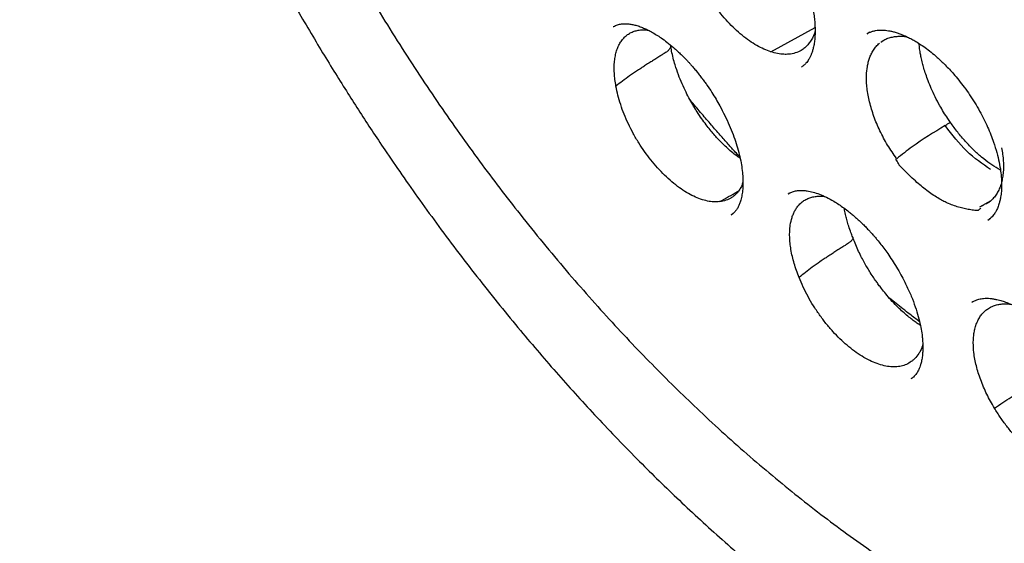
# Model space of a CAD drawing. Header units: millimetres. Extents: x 8 to 718, y 12 to 784.
# Tile 18 of 58: x 641.06 to 654.18, y 314.6 to 321.58. Entities that reach past the tile are written whole.
import ezdxf

# ---------------------------------------------------------------- set-up
doc = ezdxf.new("R2010")
doc.units = ezdxf.units.MM

msp = doc.modelspace()

# ---------------------------------------------------------------- linework, layer by layer
at = {"color": 7, "linetype": 'Continuous', "lineweight": 30}
for p, q in [((648.971, 321.485), (648.977, 321.488)), ((651.072, 321.149), (651.659, 321.474)), ((652.391, 321.41), (652.353, 321.389)), ((651.477, 320.945), (651.493, 320.957)), ((651.478, 320.948), (651.477, 320.947)), ((654.131, 319.573), (654.098, 319.59)), ((651.301, 319.253), (651.307, 319.257)), ((651.31, 319.261), (651.305, 319.258)), ((653.857, 319.083), (654.008, 319.168)), ((653.899, 319.098), (653.858, 319.084)), ((650.545, 318.98), (650.538, 318.975)), ((650.539, 318.974), (650.57, 318.997)), ((653.963, 318.904), (653.996, 318.93)), ((653.965, 318.905), (653.963, 318.904)), ((653.779, 317.826), (653.751, 317.81)), ((652.94, 316.789), (652.955, 316.801)), ((652.942, 316.793), (652.939, 316.79))]:
    msp.add_line(p, q, dxfattribs=at)
for points, knots in [([(647.472, 343.321), (647.46, 343.32), (647.429, 343.317), (647.379, 343.311), (647.319, 343.304), (647.254, 343.295), (647.182, 343.285), (647.103, 343.274), (647.018, 343.26), (646.903, 343.24), (646.764, 343.214), (646.625, 343.183), (646.512, 343.157), (646.424, 343.135), (646.339, 343.112), (646.257, 343.089), (646.178, 343.066), (646.105, 343.043), (646.042, 343.023), (645.989, 343.006), (645.947, 342.992), (645.915, 342.98), (645.885, 342.97), (645.851, 342.958), (645.806, 342.942), (645.751, 342.921), (645.686, 342.896), (645.61, 342.866), (645.526, 342.831), (645.434, 342.791), (645.338, 342.747), (645.241, 342.701), (645.111, 342.637), (644.948, 342.55), (644.793, 342.461), (644.675, 342.389), (644.597, 342.339), (644.523, 342.29), (644.457, 342.246), (644.405, 342.209), (644.365, 342.181), (644.337, 342.161), (644.314, 342.144), (644.293, 342.129), (644.266, 342.109), (644.23, 342.082), (644.184, 342.047), (644.128, 342.004), (644.065, 341.953), (643.994, 341.896), (643.92, 341.832), (643.844, 341.766), (643.745, 341.677), (643.626, 341.565), (643.49, 341.429), (643.373, 341.305), (643.274, 341.196), (643.192, 341.101), (643.118, 341.013), (643.051, 340.931), (642.992, 340.855), (642.937, 340.784), (642.884, 340.713), (642.828, 340.637), (642.768, 340.552), (642.703, 340.458), (642.634, 340.355), (642.561, 340.241), (642.48, 340.109), (642.39, 339.956), (642.293, 339.781), (642.193, 339.591), (642.109, 339.42), (642.041, 339.273), (641.988, 339.155), (641.935, 339.032), (641.883, 338.905), (641.834, 338.78), (641.788, 338.659), (641.752, 338.56), (641.724, 338.48), (641.702, 338.418), (641.682, 338.359), (641.664, 338.305), (641.649, 338.257), (641.637, 338.22), (641.629, 338.194), (641.623, 338.176), (641.617, 338.158), (641.609, 338.132), (641.597, 338.092), (641.582, 338.042), (641.563, 337.98), (641.542, 337.906), (641.519, 337.823), (641.493, 337.73), (641.466, 337.628), (641.438, 337.514), (641.408, 337.392), (641.371, 337.229), (641.329, 337.031), (641.285, 336.803), (641.247, 336.585), (641.215, 336.377), (641.187, 336.18), (641.164, 335.998), (641.145, 335.831), (641.13, 335.678), (641.116, 335.532), (641.104, 335.386), (641.092, 335.222), (641.081, 335.035), (641.071, 334.823), (641.063, 334.595), (641.059, 334.349), (641.058, 334.086), (641.062, 333.805), (641.07, 333.542), (641.08, 333.307), (641.091, 333.113), (641.103, 332.932), (641.115, 332.766), (641.128, 332.614), (641.14, 332.477), (641.152, 332.354), (641.162, 332.258), (641.17, 332.184), (641.176, 332.13), (641.181, 332.083), (641.185, 332.046), (641.189, 332.016), (641.192, 331.987), (641.197, 331.947), (641.204, 331.889), (641.214, 331.81), (641.226, 331.713), (641.242, 331.591), (641.263, 331.446), (641.287, 331.283), (641.313, 331.117), (641.34, 330.949), (641.369, 330.778), (641.416, 330.519), (641.484, 330.165), (641.58, 329.714), (641.688, 329.251), (641.807, 328.78), (641.937, 328.306), (642.076, 327.836), (642.228, 327.353), (642.395, 326.858), (642.576, 326.352), (642.766, 325.851), (642.965, 325.354), (643.167, 324.876), (643.37, 324.415), (643.575, 323.972), (643.788, 323.528), (643.994, 323.116), (644.19, 322.737), (644.374, 322.395), (644.557, 322.062), (644.738, 321.742), (644.917, 321.435), (645.093, 321.141), (645.264, 320.862), (645.43, 320.598), (645.592, 320.344), (645.756, 320.094), (645.942, 319.816), (646.154, 319.506), (646.394, 319.165), (646.647, 318.817), (646.912, 318.464), (647.183, 318.112), (647.457, 317.768), (647.725, 317.442), (647.985, 317.134), (648.238, 316.843), (648.494, 316.557), (648.758, 316.27), (649.034, 315.979), (649.309, 315.697), (649.583, 315.426), (649.853, 315.167), (650.133, 314.905), (650.424, 314.642), (650.722, 314.381), (651.022, 314.129), (651.316, 313.889), (651.604, 313.662), (651.885, 313.449), (652.158, 313.249), (652.423, 313.061), (652.631, 312.919), (652.779, 312.82), (652.867, 312.763), (652.943, 312.713), (653.007, 312.672), (653.054, 312.642), (653.087, 312.621), (653.108, 312.608), (653.123, 312.599), (653.137, 312.59), (653.153, 312.58), (653.18, 312.563), (653.218, 312.54), (653.266, 312.51), (653.325, 312.474), (653.395, 312.431), (653.475, 312.383), (653.567, 312.329), (653.631, 312.291), (653.665, 312.272)], [0, 0, 0, 0, 0.001091, 0.002716, 0.004741, 0.00687, 0.009314, 0.012075, 0.015151, 0.018318, 0.024352, 0.030137, 0.033463, 0.0367, 0.03985, 0.042911, 0.045883, 0.048669, 0.051061, 0.053053, 0.054644, 0.055835, 0.056796, 0.057996, 0.059754, 0.061884, 0.064384, 0.067257, 0.070562, 0.074229, 0.078022, 0.081878, 0.085798, 0.09368, 0.101805, 0.105128, 0.108493, 0.111807, 0.114685, 0.117087, 0.11864, 0.119898, 0.120862, 0.121675, 0.122682, 0.124403, 0.126515, 0.129018, 0.131914, 0.135202, 0.138816, 0.142405, 0.145917, 0.15303, 0.159808, 0.166248, 0.170944, 0.17532, 0.179329, 0.182971, 0.186254, 0.18931, 0.192183, 0.195424, 0.198965, 0.202842, 0.207056, 0.211607, 0.216492, 0.222671, 0.229281, 0.236319, 0.243783, 0.247819, 0.251968, 0.256228, 0.260599, 0.264935, 0.268966, 0.272689, 0.274828, 0.276851, 0.278758, 0.280548, 0.282153, 0.283358, 0.284181, 0.284628, 0.285025, 0.285922, 0.287175, 0.288783, 0.290746, 0.293065, 0.295739, 0.298586, 0.301749, 0.305228, 0.309025, 0.312921, 0.320015, 0.326736, 0.333087, 0.339067, 0.34467, 0.349894, 0.354471, 0.358709, 0.362606, 0.366533, 0.370767, 0.376047, 0.381734, 0.387825, 0.394315, 0.401199, 0.408489, 0.416193, 0.421513, 0.426459, 0.431025, 0.43521, 0.439014, 0.442436, 0.445477, 0.448137, 0.449638, 0.450984, 0.452152, 0.453078, 0.453754, 0.45437, 0.455209, 0.456731, 0.458678, 0.461052, 0.463852, 0.4677, 0.471699, 0.475741, 0.479826, 0.483954, 0.488125, 0.49865, 0.509435, 0.520476, 0.53173, 0.542922, 0.554002, 0.564995, 0.576991, 0.588884, 0.60067, 0.612354, 0.624073, 0.634579, 0.645144, 0.655766, 0.666444, 0.67487, 0.683302, 0.691476, 0.699318, 0.706991, 0.714346, 0.721378, 0.72808, 0.734452, 0.740819, 0.7474, 0.756078, 0.765089, 0.774426, 0.784084, 0.793846, 0.803489, 0.813019, 0.821659, 0.830214, 0.838689, 0.847355, 0.856409, 0.865843, 0.874181, 0.882792, 0.891675, 0.900828, 0.910246, 0.919602, 0.928702, 0.937544, 0.946129, 0.954458, 0.962531, 0.97035, 0.973354, 0.976019, 0.978316, 0.980244, 0.981802, 0.982589, 0.983232, 0.98373, 0.983954, 0.984438, 0.985246, 0.986379, 0.987837, 0.989619, 0.991726, 0.994159, 0.996917, 1, 1, 1, 1]), ([(647.729, 341.927), (647.736, 341.928), (647.751, 341.93), (647.784, 341.933), (647.826, 341.937), (647.879, 341.942), (647.95, 341.946), (648.036, 341.951), (648.138, 341.954), (648.26, 341.957), (648.404, 341.957), (648.573, 341.954), (648.758, 341.945), (648.957, 341.931), (649.146, 341.913), (649.319, 341.893), (649.476, 341.871), (649.639, 341.845), (649.809, 341.815), (649.986, 341.78), (650.163, 341.741), (650.337, 341.7), (650.5, 341.658), (650.654, 341.615), (650.798, 341.573), (650.932, 341.532), (651.062, 341.491), (651.187, 341.449), (651.305, 341.408), (651.408, 341.371), (651.492, 341.34), (651.559, 341.315), (651.61, 341.295), (651.652, 341.279), (651.686, 341.266), (651.715, 341.254), (651.747, 341.242), (651.788, 341.225), (651.842, 341.203), (651.906, 341.177), (652.049, 341.117), (652.267, 341.021), (652.579, 340.876), (652.915, 340.708), (653.275, 340.515), (653.576, 340.344), (653.816, 340.2), (653.995, 340.09), (654.179, 339.973), (654.371, 339.848), (654.574, 339.712), (654.786, 339.565), (655.008, 339.406), (655.243, 339.233), (655.493, 339.043), (655.756, 338.835), (656.028, 338.612), (656.311, 338.373), (656.602, 338.118), (656.887, 337.859), (657.164, 337.598), (657.432, 337.337), (657.705, 337.062), (657.984, 336.773), (658.267, 336.47), (658.554, 336.151), (658.844, 335.817), (659.128, 335.48), (659.403, 335.141), (659.67, 334.802), (659.938, 334.449), (660.205, 334.086), (660.466, 333.718), (660.718, 333.351), (660.96, 332.987), (661.193, 332.624), (661.439, 332.228), (661.696, 331.798), (661.96, 331.336), (662.211, 330.88), (662.447, 330.429), (662.671, 329.985), (662.881, 329.548), (663.079, 329.118), (663.264, 328.697), (663.438, 328.285), (663.6, 327.881), (663.751, 327.487), (663.892, 327.103), (664.022, 326.728), (664.142, 326.366), (664.252, 326.017), (664.352, 325.681), (664.446, 325.352), (664.533, 325.026), (664.616, 324.698), (664.695, 324.365), (664.77, 324.027), (664.846, 323.655), (664.922, 323.249), (664.994, 322.807), (665.057, 322.361), (665.11, 321.91), (665.148, 321.5), (665.174, 321.131), (665.191, 320.804), (665.201, 320.476), (665.205, 320.148), (665.202, 319.849), (665.194, 319.586), (665.185, 319.364), (665.172, 319.161), (665.159, 318.976), (665.144, 318.81), (665.129, 318.661), (665.115, 318.529), (665.101, 318.414), (665.089, 318.316), (665.078, 318.241), (665.071, 318.186), (665.065, 318.148), (665.06, 318.111), (665.053, 318.069), (665.045, 318.015), (665.034, 317.95), (665.022, 317.878), (665.009, 317.799), (664.993, 317.711), (664.974, 317.613), (664.953, 317.508), (664.92, 317.349), (664.871, 317.137), (664.806, 316.881), (664.735, 316.632), (664.659, 316.389), (664.575, 316.143), (664.493, 315.926), (664.417, 315.737), (664.348, 315.576), (664.274, 315.415), (664.198, 315.257), (664.121, 315.108), (664.047, 314.972), (663.978, 314.849), (663.913, 314.741), (663.854, 314.645), (663.801, 314.562), (663.754, 314.491), (663.714, 314.432), (663.68, 314.384), (663.661, 314.357), (663.652, 314.345)], [0, 0, 0, 0, 0.001223, 0.002734, 0.004542, 0.006653, 0.009066, 0.012547, 0.016328, 0.02041, 0.026088, 0.03226, 0.038928, 0.046091, 0.053749, 0.059031, 0.064526, 0.070234, 0.076153, 0.082286, 0.088532, 0.09447, 0.100052, 0.105278, 0.110147, 0.11466, 0.118816, 0.123257, 0.127203, 0.130654, 0.133609, 0.135631, 0.137331, 0.138709, 0.139802, 0.140669, 0.141599, 0.143023, 0.144802, 0.146935, 0.149423, 0.158944, 0.168589, 0.180232, 0.19205, 0.204044, 0.209831, 0.215658, 0.221637, 0.227949, 0.234595, 0.241575, 0.248891, 0.256541, 0.264914, 0.273654, 0.282762, 0.292237, 0.30208, 0.312289, 0.321281, 0.33054, 0.340065, 0.349858, 0.359917, 0.370244, 0.380837, 0.391697, 0.401655, 0.411826, 0.422213, 0.432813, 0.443437, 0.453718, 0.463848, 0.473827, 0.483654, 0.496191, 0.508472, 0.520498, 0.532269, 0.543784, 0.555044, 0.566048, 0.576797, 0.58729, 0.597527, 0.607509, 0.617235, 0.626705, 0.63592, 0.644702, 0.653239, 0.661529, 0.669761, 0.678144, 0.686678, 0.695364, 0.704202, 0.715526, 0.72709, 0.738893, 0.750934, 0.763215, 0.772113, 0.781133, 0.790273, 0.799535, 0.808881, 0.815849, 0.822323, 0.828303, 0.83379, 0.838784, 0.843285, 0.847292, 0.850806, 0.853828, 0.856356, 0.857744, 0.85894, 0.859956, 0.861171, 0.862888, 0.865108, 0.867274, 0.869768, 0.872592, 0.875746, 0.879193, 0.882735, 0.891325, 0.900257, 0.908521, 0.917056, 0.925863, 0.934943, 0.940984, 0.94714, 0.953411, 0.959793, 0.965938, 0.97161, 0.97681, 0.981537, 0.985793, 0.989577, 0.992889, 0.99573, 0.9981, 1, 1, 1, 1]), ([(647.997, 341.724), (647.987, 341.723), (647.962, 341.721), (647.922, 341.717), (647.872, 341.711), (647.813, 341.705), (647.747, 341.696), (647.671, 341.686), (647.588, 341.673), (647.497, 341.659), (647.372, 341.637), (647.221, 341.606), (647.057, 341.568), (646.91, 341.53), (646.781, 341.492), (646.662, 341.455), (646.552, 341.419), (646.452, 341.383), (646.362, 341.349), (646.281, 341.317), (646.205, 341.285), (646.125, 341.251), (646.036, 341.211), (645.934, 341.163), (645.82, 341.106), (645.696, 341.04), (645.593, 340.983), (645.514, 340.936), (645.46, 340.903), (645.405, 340.869), (645.349, 340.834), (645.296, 340.798), (645.246, 340.765), (645.203, 340.736), (645.166, 340.71), (645.135, 340.688), (645.11, 340.67), (645.09, 340.656), (645.067, 340.639), (645.035, 340.615), (644.991, 340.581), (644.937, 340.54), (644.875, 340.491), (644.806, 340.435), (644.733, 340.373), (644.647, 340.298), (644.551, 340.21), (644.451, 340.114), (644.36, 340.022), (644.276, 339.934), (644.198, 339.849), (644.127, 339.768), (644.064, 339.695), (644.009, 339.628), (643.958, 339.565), (643.911, 339.505), (643.864, 339.444), (643.817, 339.381), (643.761, 339.305), (643.697, 339.215), (643.624, 339.107), (643.548, 338.99), (643.47, 338.864), (643.389, 338.728), (643.308, 338.582), (643.225, 338.426), (643.156, 338.288), (643.1, 338.17), (643.056, 338.076), (643.013, 337.979), (642.972, 337.885), (642.936, 337.796), (642.903, 337.715), (642.874, 337.641), (642.849, 337.577), (642.83, 337.525), (642.815, 337.484), (642.803, 337.451), (642.791, 337.417), (642.776, 337.374), (642.757, 337.32), (642.735, 337.257), (642.712, 337.185), (642.687, 337.107), (642.66, 337.022), (642.634, 336.936), (642.609, 336.849), (642.585, 336.763), (642.562, 336.677), (642.526, 336.54), (642.48, 336.352), (642.428, 336.112), (642.38, 335.869), (642.337, 335.616), (642.3, 335.371), (642.27, 335.136), (642.245, 334.914), (642.226, 334.714), (642.213, 334.542), (642.203, 334.404), (642.196, 334.276), (642.19, 334.163), (642.186, 334.067), (642.183, 333.985), (642.181, 333.913), (642.179, 333.853), (642.178, 333.803), (642.178, 333.764), (642.177, 333.733), (642.176, 333.695), (642.176, 333.642), (642.175, 333.567), (642.175, 333.478), (642.175, 333.373), (642.177, 333.254), (642.179, 333.12), (642.185, 332.934), (642.195, 332.693), (642.212, 332.397), (642.236, 332.081), (642.268, 331.748), (642.308, 331.395), (642.358, 331.023), (642.416, 330.648), (642.482, 330.269), (642.555, 329.889), (642.639, 329.494), (642.734, 329.084), (642.841, 328.662), (642.96, 328.227), (643.091, 327.781), (643.236, 327.321), (643.388, 326.873), (643.544, 326.438), (643.702, 326.02), (643.869, 325.599), (644.044, 325.182), (644.224, 324.77), (644.421, 324.341), (644.635, 323.894), (644.867, 323.433), (645.105, 322.98), (645.351, 322.535), (645.602, 322.096), (645.86, 321.666), (646.121, 321.246), (646.386, 320.837), (646.652, 320.442), (646.919, 320.06), (647.187, 319.69), (647.455, 319.332), (647.737, 318.969), (648.032, 318.604), (648.339, 318.236), (648.646, 317.883), (648.952, 317.543), (649.257, 317.218), (649.56, 316.906), (649.861, 316.607), (650.173, 316.309), (650.497, 316.011), (650.836, 315.713), (651.176, 315.426), (651.52, 315.149), (651.867, 314.882), (652.216, 314.626), (652.565, 314.383), (652.913, 314.152), (653.247, 313.943), (653.482, 313.804), (653.617, 313.726), (653.664, 313.699), (653.707, 313.675), (653.743, 313.655), (653.776, 313.636), (653.816, 313.614), (653.869, 313.585), (653.935, 313.549), (654.011, 313.508), (654.094, 313.465), (654.18, 313.42), (654.294, 313.361), (654.438, 313.29), (654.613, 313.205), (654.799, 313.119), (655.012, 313.025), (655.248, 312.926), (655.501, 312.827), (655.748, 312.736), (655.99, 312.653), (656.226, 312.579), (656.456, 312.512), (656.649, 312.461), (656.804, 312.423), (656.918, 312.397), (657.022, 312.374), (657.114, 312.355), (657.194, 312.339), (657.266, 312.325), (657.336, 312.313), (657.406, 312.301), (657.488, 312.287), (657.584, 312.273), (657.697, 312.257), (657.818, 312.241), (657.948, 312.227), (658.087, 312.214), (658.236, 312.203), (658.395, 312.194), (658.566, 312.188), (658.733, 312.187), (658.892, 312.189), (659.043, 312.194), (659.17, 312.201), (659.271, 312.209), (659.342, 312.215), (659.407, 312.221), (659.464, 312.227), (659.515, 312.233), (659.558, 312.238), (659.593, 312.242), (659.626, 312.247), (659.661, 312.252), (659.704, 312.258), (659.756, 312.266), (659.819, 312.276), (659.887, 312.287), (659.995, 312.307), (660.134, 312.336), (660.298, 312.375), (660.448, 312.414), (660.583, 312.454), (660.704, 312.492), (660.811, 312.529), (660.906, 312.563), (660.988, 312.594), (661.051, 312.619), (661.097, 312.638), (661.128, 312.651), (661.16, 312.664), (661.197, 312.68), (661.24, 312.699), (661.292, 312.723), (661.35, 312.749), (661.412, 312.779), (661.49, 312.818), (661.583, 312.866), (661.69, 312.924), (661.797, 312.985), (661.887, 313.04), (661.963, 313.088), (662.024, 313.127), (662.086, 313.168), (662.148, 313.211), (662.211, 313.255), (662.268, 313.297), (662.318, 313.334), (662.358, 313.364), (662.39, 313.389), (662.414, 313.408), (662.435, 313.424), (662.459, 313.443), (662.49, 313.468), (662.53, 313.501), (662.578, 313.541), (662.634, 313.59), (662.698, 313.646), (662.766, 313.709), (662.838, 313.776), (662.91, 313.847), (662.984, 313.921), (663.055, 313.996), (663.124, 314.07), (663.188, 314.142), (663.25, 314.214), (663.319, 314.295), (663.393, 314.387), (663.472, 314.489), (663.544, 314.585), (663.589, 314.648), (663.611, 314.678)], [0, 0, 0, 0, 0.0007605, 0.0017869, 0.0030802, 0.0046409, 0.0064367, 0.0084915, 0.0108054, 0.0133785, 0.0161527, 0.0214052, 0.0263164, 0.030413, 0.0342376, 0.03779, 0.0410703, 0.0441324, 0.0468979, 0.0493668, 0.0515794, 0.054012, 0.0568023, 0.0599504, 0.0636616, 0.0676673, 0.071964, 0.0737316, 0.0755442, 0.0774016, 0.079304, 0.0811931, 0.0828897, 0.0843809, 0.0856669, 0.0867476, 0.087623, 0.0882931, 0.0888794, 0.0900969, 0.0916868, 0.093649, 0.0958694, 0.0984289, 0.1012196, 0.1039644, 0.1081568, 0.1122016, 0.1156882, 0.1190573, 0.1223079, 0.125361, 0.127964, 0.1303528, 0.1325271, 0.1345663, 0.1366565, 0.1388055, 0.1410299, 0.1442888, 0.1477845, 0.1515168, 0.15548, 0.1596519, 0.1640302, 0.1686151, 0.1734062, 0.1759983, 0.1786469, 0.1813521, 0.1840246, 0.186438, 0.1885812, 0.1906069, 0.1923126, 0.1936982, 0.1947638, 0.195514, 0.1963151, 0.1974187, 0.1988248, 0.2005334, 0.2023144, 0.2043366, 0.2065286, 0.2087075, 0.210864, 0.2129981, 0.2151099, 0.2171993, 0.2230456, 0.2287093, 0.2342527, 0.2400422, 0.2461378, 0.2508782, 0.2557884, 0.2608683, 0.2639414, 0.2669675, 0.2697147, 0.2721749, 0.2741289, 0.2758541, 0.2773506, 0.2786183, 0.2796573, 0.2804727, 0.2810717, 0.2815781, 0.2828323, 0.2843848, 0.2862356, 0.2883847, 0.2908321, 0.2935777, 0.2965783, 0.302202, 0.3081393, 0.3143902, 0.3209546, 0.3278325, 0.3350239, 0.3425287, 0.3494788, 0.3566777, 0.3641253, 0.3718217, 0.3797667, 0.387812, 0.3960972, 0.4046223, 0.4133872, 0.4210124, 0.4288102, 0.436662, 0.4444361, 0.4521325, 0.4597511, 0.4686303, 0.4774016, 0.4860651, 0.4946206, 0.5032209, 0.5117095, 0.5200863, 0.5283513, 0.5365047, 0.5444038, 0.5521952, 0.5598789, 0.5674549, 0.5759333, 0.5842727, 0.5924732, 0.6005347, 0.6084574, 0.6162411, 0.6238859, 0.6313919, 0.6398004, 0.6481364, 0.6564892, 0.664859, 0.6732459, 0.6816501, 0.6900718, 0.6983422, 0.7066296, 0.7139368, 0.7150863, 0.7162361, 0.7173298, 0.7181745, 0.7187541, 0.7197288, 0.721003, 0.7225766, 0.7244348, 0.7264173, 0.7284803, 0.7306238, 0.7345684, 0.7387596, 0.7431973, 0.7478817, 0.7540695, 0.7601534, 0.7661235, 0.7719797, 0.777722, 0.7833504, 0.7888347, 0.7919415, 0.7947743, 0.7973329, 0.7996174, 0.8016278, 0.8033461, 0.8050409, 0.8068046, 0.8086445, 0.8112294, 0.8140592, 0.8171341, 0.8204541, 0.8240192, 0.8277912, 0.8319061, 0.8363669, 0.8411738, 0.8449886, 0.8489965, 0.8531974, 0.8552442, 0.8571993, 0.8589605, 0.8605277, 0.861901, 0.8630803, 0.8640656, 0.8648604, 0.8657598, 0.8669517, 0.868407, 0.8701444, 0.8721456, 0.8741687, 0.879235, 0.8839336, 0.8882644, 0.8922274, 0.8958225, 0.899002, 0.9018437, 0.9043478, 0.9065143, 0.9075985, 0.9085729, 0.9094686, 0.9105677, 0.9119377, 0.9135469, 0.9154174, 0.9174125, 0.9193943, 0.9229003, 0.9263638, 0.9298153, 0.9334339, 0.9354398, 0.9375014, 0.9396187, 0.9417917, 0.9440205, 0.9461648, 0.9478934, 0.949334, 0.9504865, 0.9513511, 0.9519374, 0.9527739, 0.9539318, 0.9554111, 0.9572119, 0.9593341, 0.9617777, 0.9645427, 0.9672258, 0.9701549, 0.9731718, 0.9760849, 0.9788938, 0.9815985, 0.9841989, 0.9866951, 0.9904072, 0.993862, 0.9970596, 1, 1, 1, 1]), ([(653.55, 323.983), (653.561, 323.989), (653.582, 324.001), (653.615, 324.015), (653.649, 324.025), (653.681, 324.031), (653.721, 324.036), (653.764, 324.038), (653.812, 324.035), (653.859, 324.029), (653.91, 324.019), (653.963, 324.004), (654.019, 323.986), (654.07, 323.966), (654.113, 323.946), (654.149, 323.929), (654.189, 323.908), (654.238, 323.88), (654.302, 323.84), (654.374, 323.79), (654.452, 323.729), (654.541, 323.652), (654.641, 323.554), (654.737, 323.448), (654.82, 323.344), (654.892, 323.247), (654.962, 323.143), (655.029, 323.033), (655.09, 322.921), (655.144, 322.81), (655.189, 322.704), (655.227, 322.604), (655.262, 322.496), (655.292, 322.384), (655.315, 322.27), (655.329, 322.169), (655.336, 322.081), (655.338, 322.003), (655.336, 321.932), (655.329, 321.862), (655.317, 321.791), (655.3, 321.727), (655.28, 321.673), (655.26, 321.629), (655.241, 321.597), (655.224, 321.572), (655.211, 321.554), (655.195, 321.535), (655.175, 321.514), (655.151, 321.493), (655.132, 321.48), (655.123, 321.473)], [0, 0, 0, 0, 0.021868, 0.041396, 0.058581, 0.07342, 0.086266, 0.106057, 0.124062, 0.1421, 0.159119, 0.177592, 0.196737, 0.21325, 0.226739, 0.237184, 0.246988, 0.263094, 0.281981, 0.303651, 0.327247, 0.352089, 0.384901, 0.419698, 0.444012, 0.469215, 0.495307, 0.52229, 0.549442, 0.575381, 0.600055, 0.623341, 0.645255, 0.675595, 0.70295, 0.727514, 0.7518, 0.771638, 0.79187, 0.813138, 0.835718, 0.860016, 0.882146, 0.900324, 0.919142, 0.927019, 0.936482, 0.94852, 0.963125, 0.980287, 1, 1, 1, 1]), ([(649.932, 323.472), (649.94, 323.476), (649.955, 323.484), (649.979, 323.495), (650.003, 323.503), (650.031, 323.508), (650.055, 323.512), (650.087, 323.515), (650.13, 323.515), (650.184, 323.509), (650.241, 323.497), (650.294, 323.482), (650.348, 323.462), (650.398, 323.441), (650.442, 323.419), (650.487, 323.395), (650.538, 323.365), (650.599, 323.325), (650.67, 323.274), (650.749, 323.211), (650.831, 323.138), (650.911, 323.059), (650.988, 322.978), (651.074, 322.876), (651.169, 322.753), (651.267, 322.606), (651.357, 322.454), (651.428, 322.316), (651.483, 322.194), (651.525, 322.089), (651.563, 321.981), (651.596, 321.873), (651.622, 321.768), (651.639, 321.674), (651.651, 321.592), (651.657, 321.521), (651.66, 321.457), (651.66, 321.394), (651.657, 321.329), (651.649, 321.262), (651.637, 321.204), (651.624, 321.156), (651.61, 321.116), (651.597, 321.086), (651.584, 321.062), (651.573, 321.042), (651.557, 321.019), (651.537, 320.994), (651.511, 320.969), (651.49, 320.954), (651.479, 320.946)], [0, 0, 0, 0, 0.021562, 0.03941, 0.053539, 0.064695, 0.075236, 0.085361, 0.108507, 0.13361, 0.153491, 0.17332, 0.192209, 0.209466, 0.22404, 0.236338, 0.252678, 0.271689, 0.293381, 0.317759, 0.344819, 0.36919, 0.393767, 0.418293, 0.454976, 0.491555, 0.528051, 0.564466, 0.5887, 0.612893, 0.636938, 0.664212, 0.689446, 0.712532, 0.733447, 0.752224, 0.768955, 0.786455, 0.806182, 0.827902, 0.850157, 0.868899, 0.886803, 0.903082, 0.911287, 0.922497, 0.936994, 0.954754, 0.975757, 1, 1, 1, 1]), ([(651.072, 321.149), (651.041, 321.16), (650.978, 321.182), (650.882, 321.232), (650.784, 321.294), (650.687, 321.368), (650.59, 321.453), (650.495, 321.549), (650.404, 321.655), (650.318, 321.769), (650.232, 321.895), (650.146, 322.032), (650.085, 322.14), (650.052, 322.201), (650.046, 322.213), (650.045, 322.215), (650.044, 322.215), (650.044, 322.216), (650.044, 322.216), (650.044, 322.219), (650.04, 322.231), (650.034, 322.258), (650.028, 322.283), (650.024, 322.298)], [0, 0, 0, 0, 0.080048, 0.160357, 0.24043, 0.321329, 0.40247, 0.483355, 0.565415, 0.647772, 0.730002, 0.826575, 0.923145, 0.941514, 0.945801, 0.945934, 0.946016, 0.946103, 0.946382, 0.947497, 0.951958, 0.9698, 1, 1, 1, 1]), ([(648.97, 321.485), (648.98, 321.49), (648.998, 321.5), (649.026, 321.51), (649.052, 321.517), (649.077, 321.521), (649.099, 321.523), (649.117, 321.524), (649.132, 321.524), (649.147, 321.524), (649.166, 321.522), (649.19, 321.52), (649.216, 321.515), (649.252, 321.508), (649.299, 321.495), (649.358, 321.473), (649.417, 321.447), (649.479, 321.415), (649.543, 321.377), (649.612, 321.332), (649.689, 321.276), (649.762, 321.216), (649.825, 321.16), (649.873, 321.114), (649.914, 321.074), (649.949, 321.038), (649.979, 321.005), (650.008, 320.973), (650.041, 320.935), (650.078, 320.891), (650.116, 320.844), (650.152, 320.797), (650.186, 320.751), (650.231, 320.688), (650.282, 320.61), (650.339, 320.518), (650.397, 320.416), (650.457, 320.301), (650.516, 320.173), (650.567, 320.048), (650.61, 319.926), (650.644, 319.809), (650.669, 319.697), (650.686, 319.592), (650.696, 319.493), (650.7, 319.402), (650.696, 319.317), (650.686, 319.239), (650.672, 319.174), (650.654, 319.122), (650.636, 319.081), (650.617, 319.05), (650.601, 319.029), (650.588, 319.013), (650.575, 319), (650.559, 318.987), (650.548, 318.98), (650.542, 318.976)], [0, 0, 0, 0, 0.022992, 0.042819, 0.059453, 0.072863, 0.083343, 0.091889, 0.098573, 0.104964, 0.113652, 0.124685, 0.136266, 0.146887, 0.168788, 0.189388, 0.209753, 0.229893, 0.250613, 0.271143, 0.295019, 0.322274, 0.339193, 0.354176, 0.367155, 0.37812, 0.387356, 0.39576, 0.406747, 0.419903, 0.432879, 0.445329, 0.457254, 0.468655, 0.493209, 0.514951, 0.535553, 0.565958, 0.595784, 0.625049, 0.653775, 0.681989, 0.709688, 0.736872, 0.763532, 0.789649, 0.815788, 0.84265, 0.87046, 0.892133, 0.914069, 0.934641, 0.943837, 0.953067, 0.965188, 0.98084, 1, 1, 1, 1]), ([(649.006, 320.69), (649.001, 320.72), (648.991, 320.779), (648.983, 320.865), (648.981, 320.947), (648.986, 321.024), (648.997, 321.097), (649.013, 321.163), (649.036, 321.223), (649.065, 321.277), (649.1, 321.323), (649.139, 321.363), (649.184, 321.395), (649.234, 321.419), (649.288, 321.435), (649.346, 321.442), (649.395, 321.443), (649.425, 321.439), (649.433, 321.438)], [0, 0, 0, 0, 0.063947, 0.1288065, 0.1941294, 0.2604047, 0.3246414, 0.3893283, 0.4545341, 0.5208094, 0.5849882, 0.6496159, 0.7149388, 0.781214, 0.8454508, 0.9101377, 0.9753435, 1, 1, 1, 1]), ([(651.66, 321.42), (651.659, 321.416), (651.651, 321.389), (651.632, 321.345), (651.601, 321.29), (651.565, 321.242), (651.523, 321.201), (651.468, 321.162), (651.397, 321.13), (651.319, 321.115), (651.239, 321.114), (651.16, 321.123), (651.101, 321.14), (651.072, 321.149)], [0, 0, 0, 0, 0.015039, 0.102169, 0.186544, 0.271508, 0.357387, 0.444518, 0.571069, 0.699642, 0.786773, 0.892797, 1, 1, 1, 1]), ([(652.354, 321.39), (652.365, 321.397), (652.386, 321.409), (652.423, 321.423), (652.464, 321.433), (652.506, 321.439), (652.544, 321.44), (652.58, 321.438), (652.617, 321.434), (652.658, 321.427), (652.704, 321.417), (652.752, 321.402), (652.799, 321.386), (652.841, 321.369), (652.875, 321.354), (652.905, 321.339), (652.942, 321.321), (652.991, 321.294), (653.055, 321.255), (653.127, 321.205), (653.206, 321.145), (653.296, 321.069), (653.397, 320.973), (653.493, 320.87), (653.577, 320.769), (653.65, 320.675), (653.721, 320.575), (653.789, 320.469), (653.853, 320.361), (653.91, 320.253), (653.96, 320.147), (654.003, 320.044), (654.045, 319.93), (654.083, 319.807), (654.114, 319.678), (654.134, 319.562), (654.143, 319.468), (654.146, 319.394), (654.145, 319.338), (654.143, 319.291), (654.139, 319.249), (654.132, 319.206), (654.123, 319.162), (654.111, 319.121), (654.1, 319.088), (654.089, 319.061), (654.078, 319.038), (654.066, 319.016), (654.053, 318.995), (654.037, 318.973), (654.017, 318.949), (653.993, 318.925), (653.973, 318.911), (653.963, 318.903)], [0, 0, 0, 0, 0.026267, 0.049414, 0.069456, 0.087091, 0.10303, 0.117353, 0.132504, 0.147405, 0.163858, 0.181624, 0.197731, 0.211298, 0.222301, 0.23092, 0.239805, 0.256316, 0.275659, 0.29781, 0.321647, 0.346584, 0.379313, 0.413801, 0.437783, 0.462552, 0.488108, 0.514453, 0.540757, 0.566355, 0.591229, 0.615252, 0.638433, 0.671663, 0.703089, 0.732737, 0.759916, 0.778133, 0.794587, 0.809515, 0.821573, 0.83508, 0.852908, 0.869813, 0.88361, 0.894932, 0.907223, 0.916207, 0.927276, 0.941205, 0.957976, 0.977574, 1, 1, 1, 1]), ([(652.746, 319.726), (652.725, 319.755), (652.684, 319.813), (652.626, 319.905), (652.572, 319.999), (652.524, 320.095), (652.48, 320.192), (652.443, 320.288), (652.411, 320.385), (652.385, 320.48), (652.365, 320.573), (652.351, 320.663), (652.344, 320.75), (652.344, 320.848), (652.352, 320.935), (652.368, 321.01), (652.385, 321.066), (652.408, 321.121), (652.437, 321.173), (652.473, 321.223), (652.502, 321.25), (652.517, 321.263)], [0, 0, 0, 0, 0.051936, 0.10433, 0.157098, 0.21073, 0.262725, 0.315084, 0.367828, 0.42146, 0.473455, 0.525815, 0.578558, 0.632191, 0.712011, 0.754841, 0.797875, 0.842902, 0.894885, 0.947233, 1, 1, 1, 1]), ([(652.537, 321.278), (652.547, 321.285), (652.571, 321.304), (652.617, 321.326), (652.674, 321.344), (652.735, 321.355), (652.801, 321.358), (652.852, 321.355), (652.881, 321.349), (652.888, 321.347)], [0, 0, 0, 0, 0.100855, 0.269911, 0.440153, 0.611644, 0.786027, 0.955083, 1, 1, 1, 1]), ([(653.466, 320.206), (653.453, 320.224), (653.421, 320.269), (653.373, 320.344), (653.316, 320.441), (653.26, 320.546), (653.209, 320.657), (653.168, 320.757), (653.135, 320.847), (653.11, 320.927), (653.09, 321.001), (653.074, 321.069), (653.063, 321.126), (653.056, 321.169), (653.051, 321.206), (653.048, 321.235), (653.046, 321.253), (653.046, 321.259)], [0, 0, 0, 0, 0.052492, 0.136133, 0.21532, 0.326022, 0.427308, 0.519321, 0.602137, 0.675803, 0.740356, 0.812303, 0.868191, 0.908091, 0.941149, 0.980926, 1, 1, 1, 1]), ([(649.677, 321.146), (649.668, 321.14), (649.647, 321.126), (649.61, 321.102), (649.562, 321.072), (649.51, 321.039), (649.454, 321.004), (649.402, 320.971), (649.348, 320.936), (649.277, 320.889), (649.191, 320.83), (649.095, 320.761), (649.035, 320.713), (649.006, 320.69)], [0, 0, 0, 0, 0.04009, 0.095359, 0.165806, 0.251233, 0.326054, 0.411735, 0.483471, 0.568825, 0.725862, 0.869595, 1, 1, 1, 1]), ([(649.733, 321.238), (649.734, 321.233), (649.736, 321.22), (649.729, 321.199), (649.716, 321.18), (649.702, 321.165), (649.689, 321.154), (649.681, 321.148), (649.678, 321.146)], [0, 0, 0, 0, 0.162659, 0.413031, 0.620888, 0.786365, 0.911764, 1, 1, 1, 1]), ([(650.661, 319.729), (650.647, 319.738), (650.609, 319.764), (650.548, 319.813), (650.48, 319.873), (650.418, 319.933), (650.362, 319.991), (650.31, 320.049), (650.259, 320.11), (650.205, 320.179), (650.147, 320.259), (650.091, 320.342), (650.039, 320.427), (649.989, 320.515), (649.937, 320.614), (649.885, 320.725), (649.836, 320.847), (649.796, 320.962), (649.767, 321.068), (649.747, 321.156), (649.739, 321.212), (649.735, 321.238)], [0, 0, 0, 0, 0.031656, 0.089093, 0.142202, 0.19097, 0.235385, 0.275415, 0.315935, 0.361753, 0.412876, 0.46932, 0.515292, 0.566802, 0.624743, 0.68909, 0.75981, 0.836891, 0.891852, 0.949715, 1, 1, 1, 1]), ([(650.387, 319.152), (650.362, 319.149), (650.31, 319.145), (650.225, 319.158), (650.135, 319.182), (650.042, 319.221), (649.947, 319.272), (649.85, 319.336), (649.752, 319.413), (649.654, 319.503), (649.559, 319.601), (649.47, 319.707), (649.387, 319.818), (649.308, 319.936), (649.235, 320.06), (649.17, 320.188), (649.113, 320.317), (649.067, 320.445), (649.03, 320.57), (649.014, 320.65), (649.006, 320.69)], [0, 0, 0, 0, 0.054899, 0.109981, 0.164895, 0.219715, 0.274697, 0.329516, 0.386208, 0.443093, 0.49978, 0.554208, 0.608801, 0.663234, 0.719623, 0.776191, 0.832562, 0.888308, 0.94424, 1, 1, 1, 1]), ([(650.657, 319.747), (650.636, 319.769), (650.584, 319.826), (650.497, 319.923), (650.39, 320.043), (650.274, 320.177), (650.147, 320.325), (650.052, 320.437), (650, 320.5), (649.993, 320.509)], [0, 0, 0, 0, 0.089116, 0.231592, 0.390645, 0.566274, 0.758481, 0.967265, 1, 1, 1, 1]), ([(653.392, 320.165), (653.243, 320.074), (653.02, 319.938), (652.815, 319.777), (652.747, 319.724)], [0, 0, 0, 0, 0.6674901, 1, 1, 1, 1]), ([(653.998, 319.58), (653.89, 319.654), (653.672, 319.802), (653.486, 320.044), (653.392, 320.165)], [0, 0, 0, 0, 0.4983704, 1, 1, 1, 1]), ([(653.393, 320.165), (653.4, 320.17), (653.416, 320.181), (653.436, 320.193), (653.452, 320.202), (653.462, 320.206), (653.464, 320.206), (653.465, 320.206)], [0, 0, 0, 0, 0.188137, 0.386608, 0.592618, 0.802613, 1, 1, 1, 1]), ([(654.098, 319.59), (654.062, 319.612), (653.989, 319.656), (653.879, 319.742), (653.769, 319.841), (653.662, 319.953), (653.559, 320.074), (653.496, 320.163), (653.465, 320.207)], [0, 0, 0, 0, 0.159788, 0.326206, 0.493415, 0.661444, 0.830287, 1, 1, 1, 1]), ([(654.145, 319.869), (654.15, 319.84), (654.161, 319.78), (654.169, 319.693), (654.171, 319.608), (654.167, 319.529), (654.156, 319.453), (654.139, 319.383), (654.115, 319.319), (654.086, 319.262), (654.05, 319.211), (654.013, 319.171), (653.975, 319.139), (653.95, 319.126), (653.937, 319.12)], [0, 0, 0, 0, 0.08355, 0.172606, 0.258845, 0.345844, 0.433463, 0.52252, 0.608759, 0.695601, 0.783377, 0.872433, 0.936025, 1, 1, 1, 1]), ([(653.314, 319.189), (653.289, 319.204), (653.24, 319.233), (653.166, 319.287), (653.091, 319.345), (653.013, 319.411), (652.932, 319.486), (652.855, 319.561), (652.806, 319.612), (652.784, 319.635), (652.783, 319.636), (652.782, 319.637), (652.782, 319.638), (652.781, 319.64), (652.777, 319.647), (652.761, 319.674), (652.747, 319.699), (652.736, 319.719)], [0, 0, 0, 0, 0.120253, 0.241321, 0.364333, 0.487802, 0.631777, 0.776205, 0.881887, 0.886488, 0.889677, 0.890087, 0.890528, 0.891923, 0.897506, 0.919837, 1, 1, 1, 1]), ([(650.698, 319.409), (650.695, 319.4), (650.686, 319.371), (650.663, 319.328), (650.631, 319.279), (650.592, 319.238), (650.552, 319.207), (650.499, 319.178), (650.446, 319.159), (650.402, 319.153), (650.387, 319.152)], [0, 0, 0, 0, 0.056289, 0.189105, 0.322849, 0.458033, 0.595187, 0.695706, 0.898056, 1, 1, 1, 1]), ([(651.3, 319.255), (651.308, 319.259), (651.321, 319.267), (651.344, 319.279), (651.371, 319.288), (651.399, 319.294), (651.429, 319.299), (651.462, 319.301), (651.505, 319.301), (651.56, 319.295), (651.632, 319.28), (651.718, 319.252), (651.81, 319.211), (651.898, 319.164), (651.976, 319.115), (652.043, 319.068), (652.103, 319.023), (652.155, 318.98), (652.201, 318.941), (652.248, 318.898), (652.295, 318.853), (652.339, 318.809), (652.377, 318.769), (652.407, 318.736), (652.432, 318.708), (652.458, 318.678), (652.494, 318.636), (652.538, 318.58), (652.59, 318.513), (652.645, 318.435), (652.702, 318.349), (652.761, 318.253), (652.827, 318.136), (652.894, 318.002), (652.957, 317.856), (653.007, 317.718), (653.045, 317.591), (653.07, 317.477), (653.083, 317.393), (653.09, 317.332), (653.093, 317.288), (653.096, 317.245), (653.096, 317.192), (653.093, 317.13), (653.086, 317.063), (653.074, 317.006), (653.061, 316.962), (653.049, 316.929), (653.037, 316.902), (653.026, 316.882), (653.012, 316.859), (652.992, 316.834), (652.969, 316.81), (652.952, 316.798), (652.943, 316.791)], [0, 0, 0, 0, 0.022711, 0.041232, 0.05556, 0.067572, 0.079001, 0.096932, 0.115962, 0.136311, 0.166415, 0.196386, 0.226847, 0.257833, 0.278238, 0.298379, 0.319152, 0.332369, 0.346154, 0.360509, 0.375438, 0.389294, 0.401768, 0.411009, 0.417681, 0.425831, 0.436127, 0.452593, 0.4704, 0.489053, 0.511274, 0.534585, 0.558918, 0.594841, 0.629247, 0.662152, 0.693403, 0.721985, 0.747775, 0.760068, 0.772224, 0.784434, 0.798289, 0.819845, 0.84452, 0.867772, 0.88517, 0.900724, 0.915366, 0.92984, 0.942985, 0.958156, 0.976988, 1, 1, 1, 1]), ([(650.387, 319.152), (650.467, 319.196), (650.55, 319.242), (650.632, 319.288), (650.636, 319.289)], [0, 0, 0, 0, 0.961895, 1, 1, 1, 1]), ([(651.448, 318.14), (651.435, 318.171), (651.411, 318.234), (651.381, 318.328), (651.356, 318.421), (651.337, 318.512), (651.325, 318.599), (651.32, 318.682), (651.321, 318.762), (651.329, 318.85), (651.346, 318.926), (651.37, 318.99), (651.392, 319.036), (651.421, 319.081), (651.457, 319.122), (651.499, 319.158), (651.548, 319.187), (651.601, 319.208), (651.658, 319.221), (651.718, 319.227), (651.761, 319.224), (651.782, 319.222)], [0, 0, 0, 0, 0.052047, 0.104553, 0.157432, 0.211179, 0.263273, 0.315732, 0.368612, 0.422359, 0.502349, 0.545271, 0.588396, 0.63352, 0.685567, 0.738073, 0.790952, 0.844699, 0.896805, 0.949276, 1, 1, 1, 1]), ([(653.87, 319.065), (653.857, 319.055), (653.844, 319.044), (653.831, 319.034), (653.83, 319.033), (653.83, 319.033), (653.829, 319.033), (653.827, 319.033), (653.82, 319.033), (653.79, 319.035), (653.737, 319.042), (653.665, 319.054), (653.591, 319.072), (653.516, 319.096), (653.444, 319.123), (653.376, 319.154), (653.335, 319.177), (653.314, 319.189)], [0, 0, 0, 0, 0.102117, 0.107823, 0.109783, 0.109908, 0.110407, 0.112401, 0.120379, 0.15229, 0.27998, 0.407656, 0.535645, 0.664783, 0.794434, 0.89697, 1, 1, 1, 1]), ([(652.162, 318.678), (652.154, 318.698), (652.134, 318.747), (652.109, 318.82), (652.086, 318.895), (652.068, 318.966), (652.056, 319.022), (652.05, 319.054), (652.049, 319.063)], [0, 0, 0, 0, 0.149799, 0.364832, 0.55826, 0.730437, 0.928753, 1, 1, 1, 1]), ([(652.161, 318.678), (652.162, 318.673), (652.164, 318.663), (652.156, 318.645), (652.143, 318.629), (652.129, 318.616), (652.116, 318.606), (652.108, 318.6), (652.105, 318.598)], [0, 0, 0, 0, 0.241907, 0.468584, 0.656768, 0.806584, 0.920115, 1, 1, 1, 1]), ([(653.063, 317.502), (653.056, 317.507), (653.033, 317.521), (652.992, 317.549), (652.938, 317.59), (652.877, 317.639), (652.813, 317.696), (652.743, 317.764), (652.672, 317.839), (652.604, 317.917), (652.55, 317.985), (652.507, 318.042), (652.47, 318.094), (652.429, 318.154), (652.387, 318.219), (652.346, 318.286), (652.308, 318.354), (652.269, 318.429), (652.229, 318.512), (652.192, 318.596), (652.172, 318.652), (652.162, 318.678)], [0, 0, 0, 0, 0.02037, 0.064179, 0.11427, 0.170425, 0.232371, 0.293243, 0.367795, 0.43482, 0.494294, 0.533924, 0.570353, 0.615183, 0.671557, 0.71556, 0.764704, 0.819004, 0.878494, 0.943243, 1, 1, 1, 1]), ([(652.104, 318.598), (652.096, 318.592), (652.074, 318.578), (652.037, 318.554), (651.99, 318.524), (651.939, 318.491), (651.884, 318.456), (651.832, 318.422), (651.779, 318.387), (651.709, 318.34), (651.625, 318.281), (651.532, 318.211), (651.475, 318.163), (651.448, 318.14)], [0, 0, 0, 0, 0.04009, 0.095359, 0.165806, 0.251233, 0.326054, 0.411735, 0.483471, 0.568825, 0.725862, 0.869595, 1, 1, 1, 1]), ([(652.956, 317.031), (652.936, 317.017), (652.897, 316.988), (652.828, 316.961), (652.751, 316.948), (652.668, 316.948), (652.58, 316.962), (652.486, 316.99), (652.388, 317.031), (652.286, 317.087), (652.185, 317.156), (652.086, 317.235), (651.99, 317.322), (651.896, 317.42), (651.804, 317.527), (651.717, 317.643), (651.636, 317.763), (651.564, 317.887), (651.5, 318.013), (651.465, 318.098), (651.448, 318.14)], [0, 0, 0, 0, 0.054899, 0.109981, 0.164895, 0.219715, 0.274697, 0.329516, 0.386208, 0.443093, 0.49978, 0.554208, 0.608801, 0.663234, 0.719623, 0.776191, 0.832562, 0.888308, 0.94424, 1, 1, 1, 1]), ([(653.052, 317.551), (653.009, 317.584), (652.904, 317.663), (652.771, 317.767), (652.68, 317.841), (652.651, 317.864)], [0, 0, 0, 0, 0.320338, 0.780783, 1, 1, 1, 1]), ([(653.751, 317.809), (653.761, 317.816), (653.78, 317.828), (653.811, 317.841), (653.841, 317.851), (653.874, 317.858), (653.908, 317.862), (653.946, 317.864), (653.991, 317.862), (654.036, 317.856), (654.088, 317.846), (654.147, 317.831), (654.21, 317.808), (654.265, 317.786), (654.312, 317.765), (654.354, 317.743), (654.401, 317.718), (654.459, 317.683), (654.529, 317.638), (654.609, 317.58), (654.703, 317.504), (654.809, 317.408), (654.91, 317.304), (654.999, 317.202), (655.076, 317.107), (655.151, 317.006), (655.225, 316.898), (655.293, 316.787), (655.355, 316.676), (655.408, 316.569), (655.453, 316.467), (655.496, 316.358), (655.533, 316.243), (655.564, 316.128), (655.584, 316.025), (655.597, 315.932), (655.604, 315.842), (655.604, 315.756), (655.596, 315.672), (655.582, 315.6), (655.564, 315.546), (655.546, 315.504), (655.529, 315.473), (655.512, 315.447), (655.498, 315.429), (655.482, 315.412), (655.464, 315.395), (655.451, 315.385), (655.445, 315.38)], [0, 0, 0, 0, 0.024044, 0.044627, 0.061718, 0.075594, 0.089828, 0.109456, 0.128623, 0.146422, 0.16285, 0.18626, 0.206396, 0.223569, 0.237769, 0.249309, 0.262893, 0.280072, 0.300857, 0.324876, 0.350312, 0.383772, 0.419099, 0.443693, 0.469103, 0.49531, 0.522296, 0.549954, 0.576785, 0.602251, 0.626359, 0.649123, 0.680756, 0.709392, 0.735049, 0.759839, 0.785215, 0.811331, 0.839308, 0.86926, 0.891589, 0.91097, 0.930547, 0.940232, 0.951526, 0.965256, 0.981418, 1, 1, 1, 1]), ([(654.051, 316.399), (654.033, 316.43), (653.996, 316.491), (653.948, 316.585), (653.904, 316.681), (653.866, 316.776), (653.834, 316.87), (653.808, 316.962), (653.788, 317.053), (653.773, 317.157), (653.767, 317.25), (653.77, 317.332), (653.777, 317.394), (653.789, 317.456), (653.807, 317.517), (653.833, 317.576), (653.865, 317.629), (653.903, 317.675), (653.946, 317.713), (653.995, 317.744), (654.049, 317.767), (654.107, 317.783), (654.17, 317.79), (654.223, 317.791), (654.256, 317.786), (654.267, 317.785)], [0, 0, 0, 0, 0.043972, 0.088332, 0.133008, 0.178417, 0.222429, 0.26675, 0.311425, 0.356834, 0.424415, 0.460678, 0.497112, 0.535236, 0.579208, 0.623568, 0.668244, 0.713653, 0.757675, 0.802005, 0.846661, 0.89207, 0.936092, 0.980422, 1, 1, 1, 1]), ([(653.095, 317.247), (653.093, 317.24), (653.086, 317.211), (653.068, 317.171), (653.036, 317.113), (652.999, 317.067), (652.967, 317.04), (652.956, 317.031)], [0, 0, 0, 0, 0.071663, 0.306595, 0.478601, 0.825204, 1, 1, 1, 1]), ([(654.051, 316.399), (654.125, 316.448), (654.344, 316.592), (654.565, 316.734), (654.711, 316.828)], [0, 0, 0, 0, 0.3366679, 1, 1, 1, 1]), ([(655.563, 315.764), (655.551, 315.739), (655.526, 315.69), (655.476, 315.63), (655.417, 315.582), (655.349, 315.549), (655.272, 315.529), (655.188, 315.523), (655.099, 315.531), (655.005, 315.552), (654.906, 315.586), (654.803, 315.635), (654.699, 315.697), (654.596, 315.771), (654.495, 315.855), (654.398, 315.947), (654.303, 316.048), (654.213, 316.158), (654.127, 316.276), (654.076, 316.358), (654.051, 316.399)], [0, 0, 0, 0, 0.055313, 0.110794, 0.166094, 0.221443, 0.276978, 0.332343, 0.387327, 0.442474, 0.497452, 0.553912, 0.610568, 0.667032, 0.721425, 0.77598, 0.830376, 0.886862, 0.943531, 1, 1, 1, 1])]:
    msp.add_open_spline(points, degree=3, knots=knots, dxfattribs=at)

doc.saveas('drawing.dxf')
